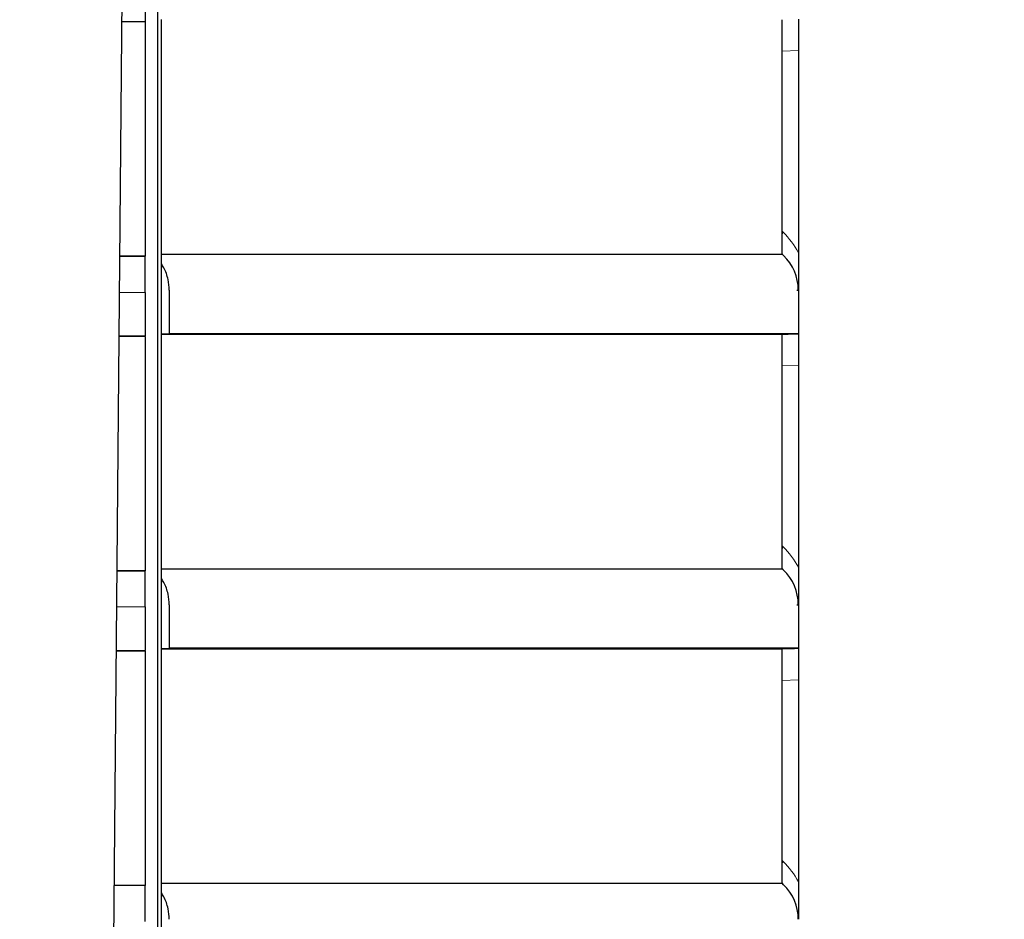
# Paper-space layout 'Sheet2' of a CAD drawing. Header units: millimetres. Extents: x 0 to 1118, y 0 to 864.
# Tile 55 of 79: x 842 to 858, y 262 to 276. Entities that reach past the tile are written whole.
import ezdxf

# ---------------------------------------------------------------- set-up
doc = ezdxf.new("R2010")
doc.units = ezdxf.units.MM
doc.styles.add('SLDTEXTSTYLE0', font='TXT', dxfattribs={"width": 0.75})
doc.dimstyles.new('SLDDIMSTYLE12', dxfattribs={"dimtxt": 3.175, "dimasz": 3.302, "dimexe": 0, "dimexo": 0.0625, "dimgap": 0.79375, "dimtad": 0, "dimtih": 1, "dimtoh": 1, "dimdec": 4, "dimlfac": 4, "dimzin": 12, "dimdsep": 46, "dimtxsty": 'SLDTEXTSTYLE0', "dimsah": 1, "dimcen": 0.09, "dimadec": 0, "dimazin": 3, "dimtfac": 1, "dimtdec": 0, "dimtofl": 0, "dimtmove": 0, "dimatfit": 3, "dimfxl": 1, "dimfrac": 2, "dimtolj": 1, "dimtzin": 12, "dimarcsym": 0})

# ---------------------------------------------------------------- blocks, each defined once
blk = doc.blocks.new('_D_31')
at = {"color": 7, "linetype": 'Continuous', "lineweight": 0}
for p, q in [((854.529, 294.836), (854.529, 351.317)), ((925.108, 227.268), (978.578, 227.268))]:
    blk.add_line(p, q, dxfattribs=at)
at = {"color": 7, "linetype": 'Continuous', "lineweight": 18}
for start, end in [(48.89227, 90), (0, 45.3796)]:
    blk.add_arc((854.529, 227.268), 120.874, start, end, dxfattribs=at)
for points in [[(854.529, 348.142), (857.824, 347.589), (857.837, 348.605)], [(975.403, 227.268), (975.866, 230.576), (974.85, 230.562)]]:
    blk.add_solid(points, dxfattribs=at)
at = {"color": 7, "linetype": 'Continuous', "lineweight": 18, "insert": (933.607, 317.396), "char_height": 3.175, "attachment_point": 1, "style": 'SLDTEXTSTYLE0'}
blk.add_mtext('90°', dxfattribs=at)

psp = doc.layouts.new('Sheet2')

# ---------------------------------------------------------------- linework, layer by layer
at = {"color": 7, "linetype": 'Continuous', "lineweight": 25}
for p, q in [((843.764962, 244.413129), (844.373482, 314.142598)), ((844.592959, 293.854307), (844.592959, 220.267598)), ((844.403841, 276.642598), (844.403841, 275.967295)), ((844.403841, 275.958565), (844.040255, 275.958565)), ((844.040331, 275.967295), (844.403841, 275.967295)), ((844.403841, 275.958565), (844.403841, 275.967295)), ((844.403841, 275.958565), (844.403841, 272.326621)), ((844.655459, 275.993486), (844.655459, 275.997958)), ((844.655459, 272.360633), (844.655459, 275.993486)), ((854.275769, 272.360633), (854.275769, 275.993486)), ((854.528841, 276.002324), (854.528841, 275.514365)), ((854.528841, 275.514365), (854.528841, 272.382871)), ((844.403841, 272.326621), (844.008559, 272.326621)), ((844.403841, 272.324957), (844.403841, 272.326621)), ((844.403841, 271.767598), (844.403841, 272.324957)), ((844.655459, 272.211293), (844.655459, 272.360633)), ((854.298038, 272.339128), (854.275769, 272.360633)), ((844.655459, 271.122958), (844.655459, 272.211293)), ((844.403841, 271.767598), (844.403841, 271.092295)), ((844.778163, 271.802628), (844.775089, 271.802628)), ((844.778163, 271.127326), (844.778163, 271.802628)), ((854.504917, 271.802628), (854.528841, 271.802628)), ((854.528841, 271.802628), (854.528841, 271.127324)), ((844.403841, 271.083565), (843.997711, 271.083565)), ((843.997788, 271.092295), (844.403841, 271.092295)), ((844.403841, 271.083565), (844.403841, 271.092295)), ((844.403841, 271.083565), (844.403841, 267.451621)), ((844.655459, 271.122958), (844.778163, 271.127326)), ((844.655459, 271.118486), (844.655459, 271.122958)), ((844.655459, 267.485633), (844.655459, 271.118486)), ((854.275769, 267.485633), (854.275769, 271.118486)), ((854.466708, 271.125154), (854.528841, 271.127324)), ((854.528841, 271.127324), (854.528841, 270.639365)), ((854.528841, 270.639365), (854.528841, 267.507871)), ((844.403841, 267.451621), (843.966016, 267.451621)), ((844.403841, 267.449957), (844.403841, 267.451621)), ((844.403841, 266.892598), (844.403841, 267.449957)), ((844.655459, 267.336293), (844.655459, 267.485633)), ((854.298038, 267.464128), (854.275769, 267.485633)), ((844.655459, 266.247958), (844.655459, 267.336293)), ((844.403841, 266.892598), (844.403841, 266.217295)), ((844.778163, 266.927628), (844.775089, 266.927628)), ((844.778163, 266.252326), (844.778163, 266.927628)), ((854.504917, 266.927628), (854.528841, 266.927628)), ((854.528841, 266.927628), (854.528841, 266.252324)), ((844.403841, 266.208565), (843.955168, 266.208565)), ((843.955244, 266.217295), (844.403841, 266.217295)), ((844.403841, 266.208565), (844.403841, 266.217295)), ((844.403841, 266.208565), (844.403841, 262.576621)), ((844.655459, 266.247958), (844.778163, 266.252326)), ((844.655459, 266.243486), (844.655459, 266.247958)), ((844.655459, 262.610633), (844.655459, 266.243486)), ((854.275769, 262.610633), (854.275769, 266.243486)), ((854.466708, 266.250154), (854.528841, 266.252324)), ((854.528841, 266.252324), (854.528841, 265.764365)), ((854.528841, 265.764365), (854.528841, 262.632871)), ((844.403841, 262.576621), (843.923472, 262.576621)), ((844.403841, 262.574957), (844.403841, 262.576621)), ((844.403841, 262.017598), (844.403841, 262.574957)), ((844.655459, 262.461293), (844.655459, 262.610633)), ((854.298038, 262.589128), (854.275769, 262.610633)), ((844.655459, 261.372958), (844.655459, 262.461293))]:
    psp.add_line(p, q, dxfattribs=at)
at = {"color": 7, "linetype": 'Continuous', "lineweight": 18}
for p, q in [((854.528841, 275.514365), (854.275769, 275.505528)), ((854.275769, 272.714292), (854.291814, 272.698798)), ((844.008545, 272.324957), (844.403841, 272.324957)), ((844.003681, 271.767598), (844.403841, 271.767598)), ((854.528841, 270.639365), (854.275769, 270.630528)), ((854.275769, 267.839292), (854.291814, 267.823798)), ((843.966001, 267.449957), (844.403841, 267.449957)), ((843.961137, 266.892598), (844.403841, 266.892598)), ((854.528841, 265.764365), (854.275769, 265.755528)), ((854.275769, 262.964292), (854.291814, 262.948798)), ((843.923458, 262.574957), (844.403841, 262.574957))]:
    psp.add_line(p, q, dxfattribs=at)
for centre, radius, start, end in [((854.859597, 272.424309), 0.630652, 154.1990094, 157.7822039), ((853.426393, 271.802628), 1.245823, 27.7588379, 45.9999987), ((854.417961, 272.463181), 0.172542, 214.5023318, 225.9697948), ((854.859597, 267.549309), 0.630652, 154.1990094, 157.7822039), ((853.426393, 266.927628), 1.245823, 27.7588379, 45.9999987), ((854.417961, 267.588181), 0.172542, 214.5023318, 225.9697948), ((854.859597, 262.674309), 0.630652, 154.1990094, 157.7822039), ((853.426393, 262.052628), 1.245823, 27.7588379, 45.9999987), ((854.417961, 262.713181), 0.172542, 214.5023318, 225.9697948)]:
    psp.add_arc(centre, radius, start, end, dxfattribs=at)
at = {"color": 7, "linetype": 'Continuous', "lineweight": 25}
for centre in [(853.779946, 271.802628), (853.779946, 266.927628), (853.779946, 262.052628)]:
    psp.add_arc(centre, 0.745823, 360, 45.9999987, dxfattribs=at)
at = {"color": 7, "linetype": 'Continuous', "lineweight": 18}
psp.add_open_spline([(819.373482, 280.075573), (819.761886, 280.180824), (820.375282, 280.347045), (821.24932, 280.340994), (821.998753, 280.223402), (822.779744, 279.964946), (823.628754, 279.543357), (824.484884, 278.983559), (825.63493, 278.067759), (827.083225, 276.66419), (828.776575, 274.761877), (830.448872, 272.653502), (832.303338, 270.124069), (834.3137, 267.198046), (836.40038, 263.889692), (838.100792, 260.961393), (839.459137, 258.413402), (840.52676, 256.236009), (841.483003, 254.071804), (842.308972, 251.93099), (842.977901, 249.824721), (843.451005, 247.864448), (843.699783, 246.066638), (843.803236, 244.933541), (843.764039, 244.401221), (843.763566, 244.394807)], degree=3, knots=[0, 0, 0, 0, 0.022345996, 0.035290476, 0.048570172, 0.064775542, 0.081345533, 0.101950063, 0.122576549, 0.164812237, 0.216941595, 0.269149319, 0.321331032, 0.401638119, 0.481943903, 0.562225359, 0.617273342, 0.672362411, 0.72739899, 0.784487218, 0.841639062, 0.898704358, 0.949048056, 0.999386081, 1, 1, 1, 1], dxfattribs=at)
at = {"color": 7, "linetype": 'Continuous', "lineweight": 25}
for points, knots in [([(844.655459, 272.360633), (845.183821, 272.360633), (846.267886, 272.360633), (847.882164, 272.360633), (849.453007, 272.360633), (850.903433, 272.360633), (852.14151, 272.360633), (853.115788, 272.360633), (853.796271, 272.360633), (854.201183, 272.360633), (854.251335, 272.360633), (854.275769, 272.360633)], [0, 0, 0, 0, 0.104510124, 0.214428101, 0.328826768, 0.445901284, 0.563732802, 0.678511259, 0.790378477, 0.897875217, 1, 1, 1, 1]), ([(854.528841, 272.382871), (854.528841, 272.272483), (854.528841, 272.116094), (854.528841, 271.940099), (854.528841, 271.859231), (854.528841, 271.813354), (854.528841, 271.802628)], [0, 0, 0, 0, 0.544876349, 0.771932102, 0.946676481, 1, 1, 1, 1]), ([(844.775089, 271.802628), (844.77152, 271.857588), (844.763484, 271.981332), (844.711625, 272.11832), (844.667798, 272.190869), (844.655459, 272.211293)], [0, 0, 0, 0, 0.364707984, 0.821155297, 1, 1, 1, 1]), ([(844.655459, 271.118486), (845.183821, 271.118486), (846.267886, 271.118486), (847.882164, 271.118486), (849.453007, 271.118486), (850.903433, 271.118486), (852.14151, 271.118486), (853.115788, 271.118486), (853.796271, 271.118486), (854.201183, 271.118486), (854.251335, 271.118486), (854.275769, 271.118486)], [0, 0, 0, 0, 0.1045101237, 0.2144281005, 0.3288267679, 0.4459012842, 0.5637328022, 0.6785112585, 0.7903784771, 0.8978752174, 1, 1, 1, 1]), ([(854.528841, 271.127324), (854.513425, 271.127337), (854.482342, 271.127365), (854.206436, 271.127357), (853.698754, 271.1273), (852.892093, 271.127449), (851.856202, 271.12728), (850.618107, 271.127405), (849.198955, 271.127375), (847.718312, 271.127311), (846.226511, 271.127384), (845.26431, 271.127346), (844.778163, 271.127326)], [0, 0, 0, 0, 0.081757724, 0.164855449, 0.272400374, 0.379928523, 0.487435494, 0.594925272, 0.702403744, 0.812999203, 0.90551874, 1, 1, 1, 1]), ([(854.111785, 271.118486), (854.191585, 271.119591), (854.34935, 271.121775), (854.427893, 271.124036), (854.466708, 271.125154)], [0, 0, 0, 0, 0.505818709, 1, 1, 1, 1]), ([(844.655459, 267.485633), (845.183821, 267.485633), (846.267886, 267.485633), (847.882164, 267.485633), (849.453007, 267.485633), (850.903433, 267.485633), (852.14151, 267.485633), (853.115788, 267.485633), (853.796271, 267.485633), (854.201183, 267.485633), (854.251335, 267.485633), (854.275769, 267.485633)], [0, 0, 0, 0, 0.1045101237, 0.2144281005, 0.3288267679, 0.4459012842, 0.5637328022, 0.6785112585, 0.7903784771, 0.8978752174, 1, 1, 1, 1]), ([(854.528841, 267.507871), (854.528841, 267.397483), (854.528841, 267.241094), (854.528841, 267.065099), (854.528841, 266.984231), (854.528841, 266.938354), (854.528841, 266.927628)], [0, 0, 0, 0, 0.544876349, 0.771932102, 0.946676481, 1, 1, 1, 1]), ([(844.775089, 266.927628), (844.77152, 266.982588), (844.763484, 267.106332), (844.711625, 267.24332), (844.667798, 267.315869), (844.655459, 267.336293)], [0, 0, 0, 0, 0.364707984, 0.821155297, 1, 1, 1, 1]), ([(844.655459, 266.243486), (845.183821, 266.243486), (846.267886, 266.243486), (847.882164, 266.243486), (849.453007, 266.243486), (850.903433, 266.243486), (852.14151, 266.243486), (853.115788, 266.243486), (853.796271, 266.243486), (854.201183, 266.243486), (854.251335, 266.243486), (854.275769, 266.243486)], [0, 0, 0, 0, 0.104510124, 0.214428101, 0.328826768, 0.445901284, 0.563732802, 0.678511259, 0.790378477, 0.897875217, 1, 1, 1, 1]), ([(854.528841, 266.252324), (854.513425, 266.252337), (854.482342, 266.252365), (854.206436, 266.252357), (853.698754, 266.2523), (852.892093, 266.252449), (851.856202, 266.25228), (850.618107, 266.252405), (849.198955, 266.252375), (847.718312, 266.252311), (846.226511, 266.252384), (845.26431, 266.252346), (844.778163, 266.252326)], [0, 0, 0, 0, 0.0817577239, 0.1648554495, 0.2724003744, 0.3799285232, 0.4874354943, 0.5949252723, 0.7024037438, 0.8129992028, 0.9055187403, 1, 1, 1, 1]), ([(854.111785, 266.243486), (854.191585, 266.244591), (854.34935, 266.246775), (854.427893, 266.249036), (854.466708, 266.250154)], [0, 0, 0, 0, 0.505818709, 1, 1, 1, 1]), ([(844.655459, 262.610633), (845.183821, 262.610633), (846.267886, 262.610633), (847.882164, 262.610633), (849.453007, 262.610633), (850.903433, 262.610633), (852.14151, 262.610633), (853.115788, 262.610633), (853.796271, 262.610633), (854.201183, 262.610633), (854.251335, 262.610633), (854.275769, 262.610633)], [0, 0, 0, 0, 0.104510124, 0.214428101, 0.328826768, 0.445901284, 0.563732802, 0.678511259, 0.790378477, 0.897875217, 1, 1, 1, 1]), ([(854.528841, 262.632871), (854.528841, 262.522483), (854.528841, 262.366094), (854.528841, 262.190099), (854.528841, 262.109231), (854.528841, 262.063354), (854.528841, 262.052628)], [0, 0, 0, 0, 0.544876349, 0.771932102, 0.946676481, 1, 1, 1, 1]), ([(844.775089, 262.052628), (844.77152, 262.107588), (844.763484, 262.231332), (844.711625, 262.36832), (844.667798, 262.440869), (844.655459, 262.461293)], [0, 0, 0, 0, 0.3647079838, 0.8211552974, 1, 1, 1, 1])]:
    psp.add_open_spline(points, degree=3, knots=knots, dxfattribs=at)

# ---------------------------------------------------------------- dimensions: what is measured, and where the dimension line sits
at = {"color": 7, "linetype": 'Continuous', "lineweight": 18}
dim = psp.add_angular_dim_2l(base=(966.048346, 273.89389), line1=((880.344185, 227.267598), (923.838497, 227.267598)), line2=((854.528841, 293.56583), (854.528841, 283.102796)), dimstyle='SLDDIMSTYLE12', dxfattribs=at)
dim.commit()
dim.dimension.update_dxf_attribs({"geometry": '_D_31', "text_midpoint": (936.799813, 315.823221), "dimtype": 162})

doc.saveas('drawing.dxf')
